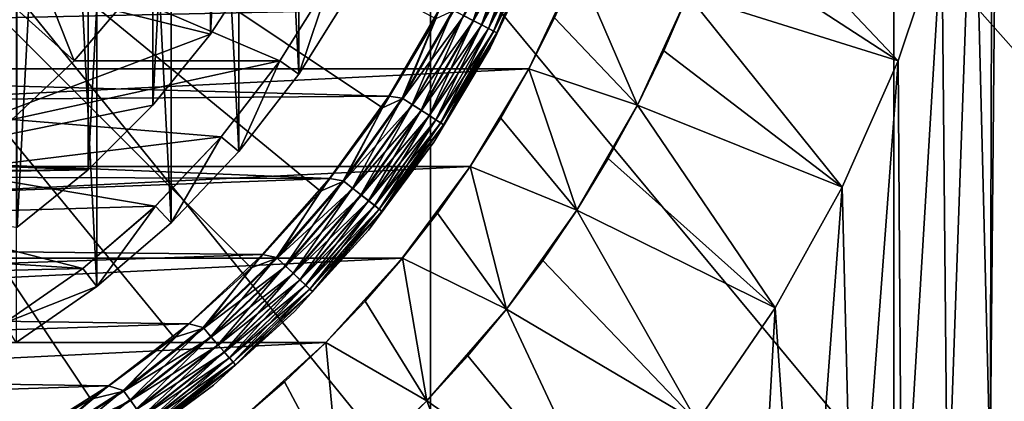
# Model space of a CAD drawing. Header units: metres. Extents: x -105 to 105, y -68 to 103.
# Tile 173 of 256: x 4.1 to 11.94, y -10.72 to -7.68. Entities that reach past the tile are written whole.
import ezdxf

# ---------------------------------------------------------------- set-up
doc = ezdxf.new("R2010")
doc.units = ezdxf.units.M
doc.layers.add('solid_FIT-BATH-150_SW0001', color=7, linetype='CONTINUOUS')
doc.layers.add('solid_FIT-BATH-150_SW0001_01', color=7, linetype='CONTINUOUS')

msp = doc.modelspace()

# ---------------------------------------------------------------- linework, layer by layer
at = {"layer": 'solid_FIT-BATH-150_SW0001'}
for points in [[(-8.545594, -7.254566, -36.203499), (8.545556, -7.254657, -36.203499), (-8.157591, -8.074769, -36.203499)], [(7.44925, -7.595784, 19.907827), (-7.277618, -7.908277, 19.907827), (-7.52844, -7.440072, 19.907827)], [(7.44925, -7.595784, 19.907827), (7.042481, -8.292693, 19.907827), (-7.277618, -7.908277, 19.907827)], [(7.042481, -8.292693, 19.907827), (-6.974319, -8.397146, 19.907827), (-7.277618, -7.908277, 19.907827)], [(-8.157591, -8.074769, -36.203499), (8.15755, -8.074851, -36.203499), (-7.691335, -8.85267, -36.203499)], [(7.042481, -8.292693, 19.907827), (6.57038, -8.947588, 19.907827), (-6.974319, -8.397146, 19.907827)], [(6.57038, -8.947588, 19.907827), (-6.604854, -8.904253, 19.907827), (-6.974319, -8.397146, 19.907827)], [(-7.691335, -8.85267, -36.203499), (7.691257, -8.85278, -36.203499), (-7.150523, -9.582031, -36.203499)], [(6.57038, -8.947588, 19.907827), (-6.159725, -9.42417, 19.907827), (-6.604854, -8.904253, 19.907827)], [(6.57038, -8.947588, 19.907827), (6.03836, -9.553371, 19.907827), (-6.159725, -9.42417, 19.907827)], [(6.03836, -9.553371, 19.907827), (-5.626059, -9.952148, 19.907827), (-6.159725, -9.42417, 19.907827)], [(6.03836, -9.553371, 19.907827), (5.450378, -10.105768, 19.907827), (-5.626059, -9.952148, 19.907827)], [(-7.150523, -9.582031, -36.203499), (7.150374, -9.582213, -36.203499), (-6.540291, -10.255214, -36.203499)], [(5.450378, -10.105768, 19.907827), (-5.013776, -10.452293, 19.907827), (-5.626059, -9.952148, 19.907827)], [(5.450378, -10.105768, 19.907827), (4.811514, -10.599501, 19.907827), (-5.013776, -10.452293, 19.907827)], [(-6.540291, -10.255214, -36.203499), (6.540164, -10.255344, -36.203499), (-5.868245, -10.864317, -36.203499)], [(4.811514, -10.599501, 19.907827), (-4.341418, -10.90517, 19.907827), (-5.013776, -10.452293, 19.907827)], [(4.811514, -10.599501, 19.907827), (4.1292, -11.029057, 19.907827), (-4.341418, -10.90517, 19.907827)]]:
    msp.add_3dface(points, dxfattribs=at)
at = {"layer": 'solid_FIT-BATH-150_SW0001_01'}
for points in [[(11.9, -3.714112, -15.203499), (12.146644, 3.299048, -15.203499), (12.146318, -10.727385, -15.203499)], [(4.718188, -9.80918, -35.886429), (4.718188, 2.380956, -35.886429), (4.077437, 2.827032, -35.886429)], [(4.718188, -9.80918, -35.886429), (4.077437, 2.827032, -35.886429), (4.077437, -10.255256, -35.886429)], [(5.310259, -9.300923, -35.886429), (5.310259, 1.872699, -35.886429), (4.718188, 2.380956, -35.886429)], [(5.310259, -9.300923, -35.886429), (4.718188, 2.380956, -35.886429), (4.718188, -9.80918, -35.886429)], [(4.084939, -9.336825, -15.203499), (4.084939, 1.908601, -15.203499), (4.650236, 1.450925, -15.203499)], [(5.848383, -8.734928, -35.886429), (5.848383, 1.306704, -35.886429), (5.310259, 1.872699, -35.886429)], [(5.848383, -8.734928, -35.886429), (5.310259, 1.872699, -35.886429), (5.310259, -9.300923, -35.886429)], [(4.650236, -8.879149, -15.203499), (4.084939, -9.336825, -15.203499), (4.650236, 1.450925, -15.203499)], [(4.650236, -8.879149, -15.203499), (4.650236, 1.450925, -15.203499), (5.165037, 0.936124, -15.203499)], [(6.32655, -8.117098, -35.886429), (6.32655, 0.688874, -35.886429), (5.848383, 1.306704, -35.886429)], [(6.32655, -8.117098, -35.886429), (5.848383, 1.306704, -35.886429), (5.848383, -8.734928, -35.886429)], [(5.165037, -8.364347, -15.203499), (4.650236, -8.879149, -15.203499), (5.165037, 0.936124, -15.203499)], [(5.165037, -8.364347, -15.203499), (5.165037, 0.936124, -15.203499), (5.622713, 0.370828, -15.203499)], [(6.739295, -7.454829, -35.886429), (6.32655, 0.688874, -35.886429), (6.32655, -8.117098, -35.886429)], [(5.622713, -7.799052, -15.203499), (5.165037, -8.364347, -15.203499), (5.622713, 0.370828, -15.203499)], [(5.622713, -7.799052, -15.203499), (5.622713, 0.370828, -15.203499), (6.018705, -0.238922, -15.203499)], [(6.018705, -7.189302, -15.203499), (5.622713, -7.799052, -15.203499), (6.018705, -0.238922, -15.203499)], [(0, -3.714112, 38.063175), (3.96393, -11.129901, 37.916401), (4.67171, -10.705664, 37.916401)], [(0, -3.714112, 38.063175), (4.67171, -10.705664, 37.916401), (5.3345, -10.214096, 37.916401)], [(0, -3.714112, 38.063175), (5.3345, -10.214096, 37.916401), (5.945917, -9.65993, 37.916401)], [(0, -3.714112, 38.063175), (5.945917, -9.65993, 37.916401), (6.500072, -9.048505, 37.916401)], [(0, -3.714112, 38.063175), (6.500072, -9.048505, 37.916401), (6.991629, -8.385707, 37.916401)], [(0, -3.714112, 38.063175), (6.991629, -8.385707, 37.916401), (7.415855, -7.67792, 37.916401)], [(11.9, -3.714112, -15.203499), (12.146318, -10.727385, -15.203499), (11.828938, -11.250519, -15.203499)], [(11.849123, -4.813067, -15.203499), (11.9, -3.714112, -15.203499), (11.828938, -11.250519, -15.203499)], [(11.697323, -5.900662, -15.203499), (11.849123, -4.813067, -15.203499), (11.828938, -11.250519, -15.203499)], [(11.4458, -6.970329, -15.203499), (11.697323, -5.900662, -15.203499), (11.489052, -11.759074, -15.203499)], [(11.697323, -5.900662, -15.203499), (11.828938, -11.250519, -15.203499), (11.489052, -11.759074, -15.203499)], [(9.591788, -7.033766, -26.203499), (9.738976, -6.573283, -26.203499), (11.096317, -8.013152, -24.453499)], [(9.738976, -6.573283, -26.203499), (11.445833, -6.970323, -24.453499), (11.096317, -8.013152, -24.453499)], [(14.752053, -11.006157, 15.559563), (14.752053, -6.575116, 15.670252), (11.063119, -6.841028, 15.666407)], [(11.063119, -11.393209, 15.552959), (11.063119, -6.841028, 15.666407), (7.374184, -6.947596, 15.666214)], [(14.752053, -11.006157, 15.559563), (11.063119, -6.841028, 15.666407), (11.063119, -11.393209, 15.552959)], [(7.374184, -11.54824, 15.552386), (7.374184, -6.947596, 15.666214), (3.685249, -7.001433, 15.666829)], [(3.793733, -7.343174, -18.703499), (4.123624, -6.963454, -18.703499), (4.537728, -8.01195, -19.703499)], [(4.123624, -6.963454, -18.703499), (4.975757, -7.496128, -19.703499), (4.537728, -8.01195, -19.703499)], [(11.063119, -11.393209, 15.552959), (7.374184, -6.947596, 15.666214), (7.374184, -11.54824, 15.552386)], [(7.713268, -7.690578, 19.992201), (7.63637, -7.650934, 19.945925), (7.97601, -6.907225, 19.945925)], [(7.641253, -7.653451, 37.876064), (7.716854, -7.692427, 37.829376), (8.060075, -6.940879, 37.829376)], [(8.056329, -6.93938, 19.992201), (7.713268, -7.690578, 19.992201), (7.97601, -6.907225, 19.945925)], [(7.780653, -7.725317, 20.054482), (7.713268, -7.690578, 19.992201), (8.056329, -6.93938, 19.992201)], [(8.060075, -6.940879, 37.829376), (7.716854, -7.692427, 37.829376), (8.129181, -6.968545, 37.767139)], [(7.716854, -7.692427, 37.829376), (7.783018, -7.726536, 37.767139), (8.129181, -6.968545, 37.767139)], [(8.126712, -6.967556, 20.054482), (7.780653, -7.725317, 20.054482), (8.056329, -6.93938, 19.992201)], [(7.835931, -7.753815, 20.130367), (7.780653, -7.725317, 20.054482), (8.126712, -6.967556, 20.054482)], [(8.129181, -6.968545, 37.767139), (7.783018, -7.726536, 37.767139), (8.185826, -6.991222, 37.6917)], [(8.184448, -6.990671, 20.130367), (7.835931, -7.753815, 20.130367), (8.126712, -6.967556, 20.054482)], [(11.445833, -6.970323, -24.453499), (11.096347, -8.013065, -15.203499), (11.096317, -8.013152, -24.453499)], [(11.445833, -6.970323, -24.453499), (11.4458, -6.970329, -15.203499), (11.096347, -8.013065, -15.203499)], [(11.096347, -8.013065, -15.203499), (11.4458, -6.970329, -15.203499), (11.126917, -12.252951, -15.203499)], [(11.4458, -6.970329, -15.203499), (11.489052, -11.759074, -15.203499), (11.126917, -12.252951, -15.203499)], [(7.374184, -11.54824, 15.552386), (3.685249, -7.001433, 15.666829), (3.685249, -11.626538, 15.55318)], [(7.783018, -7.726536, 37.767139), (7.837251, -7.754496, 37.6917), (8.185826, -6.991222, 37.6917)], [(7.876973, -7.774974, 20.216938), (7.835931, -7.753815, 20.130367), (8.184448, -6.990671, 20.130367)], [(8.185826, -6.991222, 37.6917), (7.837251, -7.754496, 37.6917), (8.227878, -7.008057, 37.605892)], [(7.837251, -7.754496, 37.6917), (7.877512, -7.775251, 37.605892), (8.227878, -7.008057, 37.605892)], [(8.227315, -7.007832, 20.216938), (7.876973, -7.774974, 20.216938), (8.184448, -6.990671, 20.130367)], [(7.902198, -7.787978, 20.31086), (7.876973, -7.774974, 20.216938), (8.227315, -7.007832, 20.216938)], [(8.227878, -7.008057, 37.605892), (7.877512, -7.775251, 37.605892), (8.253752, -7.018416, 37.512955)], [(7.877512, -7.775251, 37.605892), (7.902284, -7.788023, 37.512955), (8.253752, -7.018416, 37.512955)], [(8.253662, -7.01838, 20.31086), (7.902198, -7.787978, 20.31086), (8.227315, -7.007832, 20.216938)], [(8.222542, -7.119961, 20.407827), (7.902198, -7.787978, 20.31086), (8.253662, -7.01838, 20.31086)], [(8.253752, -7.018416, 37.512955), (7.902284, -7.788023, 37.512955), (8.222542, -7.11996, 37.416477)], [(9.422813, -7.486788, -26.203499), (9.591788, -7.033766, -26.203499), (11.096317, -8.013152, -24.453499)], [(8.222542, -7.119961, 20.407827), (7.84912, -7.909503, 20.407827), (7.902198, -7.787978, 20.31086)], [(7.849121, -7.909503, 37.416477), (7.84912, -7.909503, 20.407827), (8.222542, -7.119961, 20.407827)], [(8.222542, -7.11996, 37.416477), (7.849121, -7.909503, 37.416477), (8.222542, -7.119961, 20.407827)], [(7.902284, -7.788023, 37.512955), (7.849121, -7.909503, 37.416477), (8.222542, -7.11996, 37.416477)], [(3.793733, -7.343174, -15.703499), (5.622921, -7.798818, -15.703499), (6.018702, -7.189291, -15.703499)], [(6.018705, -7.189302, -15.203499), (5.622921, -7.798818, -15.703499), (5.622713, -7.799052, -15.203499)], [(6.018705, -7.189302, -15.203499), (6.018702, -7.189291, -15.703499), (5.622921, -7.798818, -15.703499)], [(-8.157591, -8.074769, -36.203499), (8.545556, -7.254657, -36.203499), (8.15755, -8.074851, -36.203499)], [(8.15755, -8.074851, -36.203499), (8.545556, -7.254657, -36.203499), (8.157719, -8.074632, -35.203499)], [(8.545556, -7.254657, -36.203499), (8.361746, -7.669325, -35.203499), (8.157719, -8.074632, -35.203499)], [(8.361746, -7.669325, -35.203499), (8.545748, -7.254266, -35.203499), (9.02158, -8.365306, -34.303497)], [(8.545748, -7.254266, -35.203499), (9.422813, -7.486788, -34.303497), (9.02158, -8.365306, -34.303497)], [(3.793733, -7.343174, -15.703499), (2.944486, -8.814112, -15.703499), (5.622921, -7.798818, -15.703499)], [(3.793733, -7.343174, -18.703499), (4.537728, -8.01195, -19.703499), (4.045688, -8.477966, -19.703499)], [(4.975757, -7.496128, -19.703499), (6.579311, -7.366206, -19.703499), (6.176431, -8.012525, -19.703499)], [(6.32655, -8.117098, -35.886429), (6.176377, -8.012715, -35.703499), (6.579436, -7.36605, -35.703499)], [(6.579311, -7.366206, -19.703499), (6.579436, -7.36605, -35.703499), (6.176377, -8.012715, -35.703499)], [(6.176431, -8.012525, -19.703499), (6.579311, -7.366206, -19.703499), (6.176377, -8.012715, -35.703499)], [(6.739295, -7.454829, -35.886429), (6.32655, -8.117098, -35.886429), (6.579436, -7.36605, -35.703499)], [(4.537728, -8.01195, -19.703499), (4.975757, -7.496128, -19.703499), (6.176431, -8.012525, -19.703499)], [(9.422813, -7.486788, -34.303497), (9.232583, -7.930973, -26.203499), (9.02158, -8.365306, -26.203499)], [(9.02158, -8.365306, -34.303497), (9.422813, -7.486788, -34.303497), (9.02158, -8.365306, -26.203499)], [(9.232583, -7.930973, -26.203499), (9.422813, -7.486788, -26.203499), (10.652334, -9.018618, -24.453499)], [(9.422813, -7.486788, -34.303497), (9.422813, -7.486788, -26.203499), (9.232583, -7.930973, -26.203499)], [(9.422813, -7.486788, -26.203499), (11.096317, -8.013152, -24.453499), (10.652334, -9.018618, -24.453499)], [(7.14859, -8.308231, 19.917435), (7.042481, -8.292693, 19.907827), (7.44925, -7.595784, 19.907827)], [(7.552919, -7.607913, 19.917435), (7.14859, -8.308231, 19.917435), (7.44925, -7.595784, 19.907827)], [(7.415855, -7.67792, 37.916401), (6.991629, -8.385707, 37.916401), (7.154401, -8.311966, 37.905445)], [(7.227573, -8.358991, 19.945925), (7.14859, -8.308231, 19.917435), (7.552919, -7.607913, 19.917435)], [(7.559059, -7.611078, 37.905445), (7.154401, -8.311966, 37.905445), (7.641253, -7.653451, 37.876064)], [(7.415855, -7.67792, 37.916401), (7.154401, -8.311966, 37.905445), (7.559059, -7.611078, 37.905445)], [(7.154401, -8.311966, 37.905445), (7.232194, -8.361961, 37.876064), (7.641253, -7.653451, 37.876064)], [(7.63637, -7.650934, 19.945925), (7.227573, -8.358991, 19.945925), (7.552919, -7.607913, 19.917435)], [(7.300354, -8.405766, 19.992201), (7.227573, -8.358991, 19.945925), (7.63637, -7.650934, 19.945925)], [(7.641253, -7.653451, 37.876064), (7.232194, -8.361961, 37.876064), (7.716854, -7.692427, 37.829376)], [(7.713268, -7.690578, 19.992201), (7.300354, -8.405766, 19.992201), (7.63637, -7.650934, 19.945925)], [(8.157719, -8.074632, -35.203499), (8.361746, -7.669325, -35.203499), (9.02158, -8.365306, -34.303497)], [(7.232194, -8.361961, 37.876064), (7.303749, -8.407947, 37.829376), (7.716854, -7.692427, 37.829376)], [(7.364133, -8.446753, 20.054482), (7.300354, -8.405766, 19.992201), (7.713268, -7.690578, 19.992201)], [(7.716854, -7.692427, 37.829376), (7.303749, -8.407947, 37.829376), (7.783018, -7.726536, 37.767139)], [(7.303749, -8.407947, 37.829376), (7.36637, -8.448191, 37.767139), (7.783018, -7.726536, 37.767139)], [(7.780653, -7.725317, 20.054482), (7.364133, -8.446753, 20.054482), (7.713268, -7.690578, 19.992201)], [(7.416451, -8.480376, 20.130367), (7.364133, -8.446753, 20.054482), (7.780653, -7.725317, 20.054482)], [(7.783018, -7.726536, 37.767139), (7.36637, -8.448191, 37.767139), (7.837251, -7.754496, 37.6917)], [(7.36637, -8.448191, 37.767139), (7.4177, -8.481178, 37.6917), (7.837251, -7.754496, 37.6917)], [(7.835931, -7.753815, 20.130367), (7.416451, -8.480376, 20.130367), (7.780653, -7.725317, 20.054482)], [(7.455296, -8.50534, 20.216938), (7.416451, -8.480376, 20.130367), (7.835931, -7.753815, 20.130367)], [(7.837251, -7.754496, 37.6917), (7.4177, -8.481178, 37.6917), (7.877512, -7.775251, 37.605892)], [(7.876973, -7.774974, 20.216938), (7.455296, -8.50534, 20.216938), (7.835931, -7.753815, 20.130367)], [(2.944486, -8.814112, -15.703499), (5.164845, -8.364574, -15.703499), (5.622921, -7.798818, -15.703499)], [(5.622713, -7.799052, -15.203499), (5.622921, -7.798818, -15.703499), (5.164845, -8.364574, -15.703499)], [(5.622713, -7.799052, -15.203499), (5.164845, -8.364574, -15.703499), (5.165037, -8.364347, -15.203499)], [(7.4177, -8.481178, 37.6917), (7.455806, -8.505668, 37.605892), (7.877512, -7.775251, 37.605892)], [(7.479171, -8.520683, 20.31086), (7.455296, -8.50534, 20.216938), (7.876973, -7.774974, 20.216938)], [(7.877512, -7.775251, 37.605892), (7.455806, -8.505668, 37.605892), (7.902284, -7.788023, 37.512955)], [(7.455806, -8.505668, 37.605892), (7.479252, -8.520736, 37.512955), (7.902284, -7.788023, 37.512955)], [(7.902198, -7.787978, 20.31086), (7.479171, -8.520683, 20.31086), (7.876973, -7.774974, 20.216938)], [(7.84912, -7.909503, 20.407827), (7.479171, -8.520683, 20.31086), (7.902198, -7.787978, 20.31086)], [(7.902284, -7.788023, 37.512955), (7.479252, -8.520736, 37.512955), (7.849121, -7.909503, 37.416477)], [(7.84912, -7.909503, 20.407827), (7.400109, -8.658643, 20.407827), (7.479171, -8.520683, 20.31086)], [(7.40011, -8.658641, 37.416477), (7.400109, -8.658643, 20.407827), (7.84912, -7.909503, 20.407827)], [(7.849121, -7.909503, 37.416477), (7.40011, -8.658641, 37.416477), (7.84912, -7.909503, 20.407827)], [(7.479252, -8.520736, 37.512955), (7.40011, -8.658641, 37.416477), (7.849121, -7.909503, 37.416477)], [(9.02158, -8.365306, -26.203499), (9.232583, -7.930973, -26.203499), (10.652334, -9.018618, -24.453499)], [(4.045688, -8.477966, -19.703499), (4.537728, -8.01195, -19.703499), (6.176431, -8.012525, -19.703499)], [(4.045688, -8.477966, -19.703499), (6.176431, -8.012525, -19.703499), (5.709298, -8.616101, -19.703499)], [(5.709298, -8.616101, -19.703499), (6.176431, -8.012525, -19.703499), (5.709546, -8.615817, -35.703499)], [(6.176431, -8.012525, -19.703499), (6.176377, -8.012715, -35.703499), (5.709546, -8.615817, -35.703499)], [(5.848383, -8.734928, -35.886429), (5.709546, -8.615817, -35.703499), (6.176377, -8.012715, -35.703499)], [(6.32655, -8.117098, -35.886429), (5.848383, -8.734928, -35.886429), (6.176377, -8.012715, -35.703499)], [(10.65226, -9.018647, -15.203499), (11.096347, -8.013065, -15.203499), (10.744452, -12.729578, -15.203499)], [(11.096317, -8.013152, -24.453499), (11.096347, -8.013065, -15.203499), (10.65226, -9.018647, -15.203499)], [(11.096317, -8.013152, -24.453499), (10.65226, -9.018647, -15.203499), (10.652334, -9.018618, -24.453499)], [(11.096347, -8.013065, -15.203499), (11.126917, -12.252951, -15.203499), (10.744452, -12.729578, -15.203499)], [(-7.691335, -8.85267, -36.203499), (8.15755, -8.074851, -36.203499), (7.691257, -8.85278, -36.203499)], [(8.15755, -8.074851, -36.203499), (7.934053, -8.469457, -35.203499), (7.691206, -8.852968, -35.203499)], [(7.691257, -8.85278, -36.203499), (8.15755, -8.074851, -36.203499), (7.691206, -8.852968, -35.203499)], [(7.934053, -8.469457, -35.203499), (8.157719, -8.074632, -35.203499), (8.538832, -9.201447, -34.303497)], [(8.15755, -8.074851, -36.203499), (8.157719, -8.074632, -35.203499), (7.934053, -8.469457, -35.203499)], [(8.157719, -8.074632, -35.203499), (9.02158, -8.365306, -34.303497), (8.538832, -9.201447, -34.303497)], [(6.679522, -8.966946, 19.917435), (6.57038, -8.947588, 19.907827), (7.042481, -8.292693, 19.907827)], [(7.14859, -8.308231, 19.917435), (6.679522, -8.966946, 19.917435), (7.042481, -8.292693, 19.907827)], [(6.753322, -9.024983, 19.945925), (6.679522, -8.966946, 19.917435), (7.14859, -8.308231, 19.917435)], [(7.227573, -8.358991, 19.945925), (6.753322, -9.024983, 19.945925), (7.14859, -8.308231, 19.917435)], [(2.944486, -8.814112, -15.703499), (4.650148, -8.879108, -15.703499), (5.164845, -8.364574, -15.703499)], [(5.165037, -8.364347, -15.203499), (5.164845, -8.364574, -15.703499), (4.650148, -8.879108, -15.703499)], [(5.165037, -8.364347, -15.203499), (4.650148, -8.879108, -15.703499), (4.650236, -8.879149, -15.203499)], [(6.991629, -8.385707, 37.916401), (6.500072, -9.048505, 37.916401), (6.684952, -8.971216, 37.905445)], [(7.154401, -8.311966, 37.905445), (6.684952, -8.971216, 37.905445), (7.232194, -8.361961, 37.876064)], [(6.991629, -8.385707, 37.916401), (6.684952, -8.971216, 37.905445), (7.154401, -8.311966, 37.905445)], [(6.684952, -8.971216, 37.905445), (6.75764, -9.028378, 37.876064), (7.232194, -8.361961, 37.876064)], [(6.821328, -9.078464, 19.992201), (6.753322, -9.024983, 19.945925), (7.227573, -8.358991, 19.945925)], [(7.232194, -8.361961, 37.876064), (6.75764, -9.028378, 37.876064), (7.303749, -8.407947, 37.829376)], [(7.300354, -8.405766, 19.992201), (6.821328, -9.078464, 19.992201), (7.227573, -8.358991, 19.945925)], [(9.02158, -8.365306, -34.303497), (8.790193, -8.789053, -26.203499), (8.538832, -9.201447, -26.203499)], [(8.538832, -9.201447, -34.303497), (9.02158, -8.365306, -34.303497), (8.538832, -9.201447, -26.203499)], [(8.790193, -8.789053, -26.203499), (9.02158, -8.365306, -26.203499), (10.117643, -9.978559, -24.453499)], [(9.02158, -8.365306, -34.303497), (9.02158, -8.365306, -26.203499), (8.790193, -8.789053, -26.203499)], [(9.02158, -8.365306, -26.203499), (10.652334, -9.018618, -24.453499), (10.117643, -9.978559, -24.453499)], [(6.75764, -9.028378, 37.876064), (6.8245, -9.080957, 37.829376), (7.303749, -8.407947, 37.829376)], [(6.880921, -9.125328, 20.054482), (6.821328, -9.078464, 19.992201), (7.300354, -8.405766, 19.992201)], [(7.303749, -8.407947, 37.829376), (6.8245, -9.080957, 37.829376), (7.36637, -8.448191, 37.767139)], [(6.8245, -9.080957, 37.829376), (6.883012, -9.126972, 37.767139), (7.36637, -8.448191, 37.767139)], [(7.364133, -8.446753, 20.054482), (6.880921, -9.125328, 20.054482), (7.300354, -8.405766, 19.992201)], [(6.929807, -9.163773, 20.130367), (6.880921, -9.125328, 20.054482), (7.364133, -8.446753, 20.054482)], [(7.36637, -8.448191, 37.767139), (6.883012, -9.126972, 37.767139), (7.4177, -8.481178, 37.6917)], [(7.416451, -8.480376, 20.130367), (6.929807, -9.163773, 20.130367), (7.364133, -8.446753, 20.054482)], [(3.507387, -8.887136, -19.703499), (4.045688, -8.477966, -19.703499), (5.709298, -8.616101, -19.703499)], [(6.883012, -9.126972, 37.767139), (6.930974, -9.16469, 37.6917), (7.4177, -8.481178, 37.6917)], [(6.966103, -9.192316, 20.216938), (6.929807, -9.163773, 20.130367), (7.416451, -8.480376, 20.130367)], [(7.4177, -8.481178, 37.6917), (6.930974, -9.16469, 37.6917), (7.455806, -8.505668, 37.605892)], [(6.930974, -9.16469, 37.6917), (6.966579, -9.19269, 37.605892), (7.455806, -8.505668, 37.605892)], [(7.455296, -8.50534, 20.216938), (6.966103, -9.192316, 20.216938), (7.416451, -8.480376, 20.130367)], [(6.988411, -9.209859, 20.31086), (6.966103, -9.192316, 20.216938), (7.455296, -8.50534, 20.216938)], [(7.455806, -8.505668, 37.605892), (6.966579, -9.19269, 37.605892), (7.479252, -8.520736, 37.512955)], [(6.966579, -9.19269, 37.605892), (6.988487, -9.209919, 37.512955), (7.479252, -8.520736, 37.512955)], [(7.479171, -8.520683, 20.31086), (6.988411, -9.209859, 20.31086), (7.455296, -8.50534, 20.216938)], [(7.400109, -8.658643, 20.407827), (6.988411, -9.209859, 20.31086), (7.479171, -8.520683, 20.31086)], [(7.479252, -8.520736, 37.512955), (6.988487, -9.209919, 37.512955), (7.40011, -8.658641, 37.416477)], [(7.691206, -8.852968, -35.203499), (7.934053, -8.469457, -35.203499), (8.538832, -9.201447, -34.303497)], [(3.507387, -8.887136, -19.703499), (5.709298, -8.616101, -19.703499), (5.18398, -9.168578, -19.703499)], [(5.18398, -9.168578, -19.703499), (5.709298, -8.616101, -19.703499), (5.184351, -9.168297, -35.703499)], [(5.310259, -9.300923, -35.886429), (5.184351, -9.168297, -35.703499), (5.709546, -8.615817, -35.703499)], [(5.709298, -8.616101, -19.703499), (5.709546, -8.615817, -35.703499), (5.184351, -9.168297, -35.703499)], [(5.848383, -8.734928, -35.886429), (5.310259, -9.300923, -35.886429), (5.709546, -8.615817, -35.703499)], [(7.400109, -8.658643, 20.407827), (6.879833, -9.360164, 20.407827), (6.988411, -9.209859, 20.31086)], [(6.879834, -9.360163, 37.416477), (6.879833, -9.360164, 20.407827), (7.400109, -8.658643, 20.407827)], [(7.40011, -8.658641, 37.416477), (6.879834, -9.360163, 37.416477), (7.400109, -8.658643, 20.407827)], [(6.988487, -9.209919, 37.512955), (6.879834, -9.360163, 37.416477), (7.40011, -8.658641, 37.416477)], [(-7.150523, -9.582031, -36.203499), (7.691257, -8.85278, -36.203499), (7.150374, -9.582213, -36.203499)], [(2.944486, -8.814112, -15.703499), (0.75101, -8.910061, -15.703499), (4.650148, -8.879108, -15.703499)], [(7.150374, -9.582213, -36.203499), (7.691257, -8.85278, -36.203499), (7.150446, -9.582129, -35.203499)], [(7.691257, -8.85278, -36.203499), (7.429796, -9.22416, -35.203499), (7.150446, -9.582129, -35.203499)], [(7.691257, -8.85278, -36.203499), (7.691206, -8.852968, -35.203499), (7.429796, -9.22416, -35.203499)], [(7.429796, -9.22416, -35.203499), (7.691206, -8.852968, -35.203499), (7.978567, -9.988263, -34.303497)], [(7.691206, -8.852968, -35.203499), (8.538832, -9.201447, -34.303497), (7.978567, -9.988263, -34.303497)], [(8.538832, -9.201447, -26.203499), (8.790193, -8.789053, -26.203499), (10.117643, -9.978559, -24.453499)], [(0.251844, -8.958035, -15.703499), (4.085215, -9.336664, -15.703499), (4.650148, -8.879108, -15.703499)], [(0.75101, -8.910061, -15.703499), (0.251844, -8.958035, -15.703499), (4.650148, -8.879108, -15.703499)], [(2.928082, -9.235722, -19.703499), (3.507387, -8.887136, -19.703499), (5.18398, -9.168578, -19.703499)], [(4.084939, -9.336825, -15.203499), (4.650148, -8.879108, -15.703499), (4.085215, -9.336664, -15.703499)], [(4.650236, -8.879149, -15.203499), (4.650148, -8.879108, -15.703499), (4.084939, -9.336825, -15.203499)], [(6.149963, -9.57809, 19.917435), (6.03836, -9.553371, 19.907827), (6.57038, -8.947588, 19.907827)], [(6.679522, -8.966946, 19.917435), (6.149963, -9.57809, 19.917435), (6.57038, -8.947588, 19.907827)], [(6.217912, -9.642879, 19.945925), (6.149963, -9.57809, 19.917435), (6.679522, -8.966946, 19.917435)], [(6.684952, -8.971216, 37.905445), (6.154962, -9.582856, 37.905445), (6.75764, -9.028378, 37.876064)], [(6.500072, -9.048505, 37.916401), (6.154962, -9.582856, 37.905445), (6.684952, -8.971216, 37.905445)], [(6.753322, -9.024983, 19.945925), (6.217912, -9.642879, 19.945925), (6.679522, -8.966946, 19.917435)], [(6.500072, -9.048505, 37.916401), (5.945917, -9.65993, 37.916401), (6.154962, -9.582856, 37.905445)], [(6.154962, -9.582856, 37.905445), (6.221888, -9.64667, 37.876064), (6.75764, -9.028378, 37.876064)], [(6.280527, -9.702582, 19.992201), (6.217912, -9.642879, 19.945925), (6.753322, -9.024983, 19.945925)], [(6.75764, -9.028378, 37.876064), (6.221888, -9.64667, 37.876064), (6.8245, -9.080957, 37.829376)], [(6.221888, -9.64667, 37.876064), (6.283446, -9.705366, 37.829376), (6.8245, -9.080957, 37.829376)], [(6.821328, -9.078464, 19.992201), (6.280527, -9.702582, 19.992201), (6.753322, -9.024983, 19.945925)], [(6.335395, -9.754899, 20.054482), (6.280527, -9.702582, 19.992201), (6.821328, -9.078464, 19.992201)], [(6.8245, -9.080957, 37.829376), (6.283446, -9.705366, 37.829376), (6.883012, -9.126972, 37.767139)], [(6.880921, -9.125328, 20.054482), (6.335395, -9.754899, 20.054482), (6.821328, -9.078464, 19.992201)], [(10.652334, -9.018618, -24.453499), (10.65226, -9.018647, -15.203499), (10.117618, -9.978477, -15.203499)], [(10.652334, -9.018618, -24.453499), (10.117618, -9.978477, -15.203499), (10.117643, -9.978559, -24.453499)], [(10.117618, -9.978477, -15.203499), (10.65226, -9.018647, -15.203499), (10.341148, -13.189459, -15.203499)], [(10.65226, -9.018647, -15.203499), (10.744452, -12.729578, -15.203499), (10.341148, -13.189459, -15.203499)], [(2.928082, -9.235722, -19.703499), (5.18398, -9.168578, -19.703499), (4.60618, -9.664571, -19.703499)], [(4.60618, -9.664571, -19.703499), (5.18398, -9.168578, -19.703499), (4.606187, -9.66463, -35.703499)], [(4.718188, -9.80918, -35.886429), (4.606187, -9.66463, -35.703499), (5.184351, -9.168297, -35.703499)], [(5.18398, -9.168578, -19.703499), (5.184351, -9.168297, -35.703499), (4.606187, -9.66463, -35.703499)], [(5.310259, -9.300923, -35.886429), (4.718188, -9.80918, -35.886429), (5.184351, -9.168297, -35.703499)], [(6.283446, -9.705366, 37.829376), (6.33732, -9.756734, 37.767139), (6.883012, -9.126972, 37.767139)], [(6.380405, -9.797816, 20.130367), (6.335395, -9.754899, 20.054482), (6.880921, -9.125328, 20.054482)], [(6.883012, -9.126972, 37.767139), (6.33732, -9.756734, 37.767139), (6.930974, -9.16469, 37.6917)], [(6.33732, -9.756734, 37.767139), (6.381479, -9.798841, 37.6917), (6.930974, -9.16469, 37.6917)], [(6.929807, -9.163773, 20.130367), (6.380405, -9.797816, 20.130367), (6.880921, -9.125328, 20.054482)], [(6.413823, -9.82968, 20.216938), (6.380405, -9.797816, 20.130367), (6.929807, -9.163773, 20.130367)], [(6.930974, -9.16469, 37.6917), (6.381479, -9.798841, 37.6917), (6.966579, -9.19269, 37.605892)], [(6.966103, -9.192316, 20.216938), (6.413823, -9.82968, 20.216938), (6.929807, -9.163773, 20.130367)], [(2.313244, -9.520262, -19.703499), (2.928082, -9.235722, -19.703499), (4.60618, -9.664571, -19.703499)], [(6.381479, -9.798841, 37.6917), (6.414262, -9.830098, 37.605892), (6.966579, -9.19269, 37.605892)], [(6.434363, -9.849264, 20.31086), (6.413823, -9.82968, 20.216938), (6.966103, -9.192316, 20.216938)], [(6.966579, -9.19269, 37.605892), (6.414262, -9.830098, 37.605892), (6.988487, -9.209919, 37.512955)], [(6.414262, -9.830098, 37.605892), (6.434433, -9.849332, 37.512955), (6.988487, -9.209919, 37.512955)], [(6.988411, -9.209859, 20.31086), (6.434363, -9.849264, 20.31086), (6.966103, -9.192316, 20.216938)], [(6.879833, -9.360164, 20.407827), (6.434363, -9.849264, 20.31086), (6.988411, -9.209859, 20.31086)], [(6.988487, -9.209919, 37.512955), (6.434433, -9.849332, 37.512955), (6.879834, -9.360163, 37.416477)], [(7.150446, -9.582129, -35.203499), (7.429796, -9.22416, -35.203499), (7.978567, -9.988263, -34.303497)], [(8.538832, -9.201447, -34.303497), (8.268084, -9.601497, -26.203499), (7.978567, -9.988263, -26.203499)], [(7.978567, -9.988263, -34.303497), (8.538832, -9.201447, -34.303497), (7.978567, -9.988263, -26.203499)], [(8.268084, -9.601497, -26.203499), (8.538832, -9.201447, -26.203499), (9.496635, -10.885159, -24.453499)], [(8.538832, -9.201447, -34.303497), (8.538832, -9.201447, -26.203499), (8.268084, -9.601497, -26.203499)], [(8.538832, -9.201447, -26.203499), (10.117643, -9.978559, -24.453499), (9.496635, -10.885159, -24.453499)], [(6.879833, -9.360164, 20.407827), (6.293301, -10.007312, 20.407827), (6.434363, -9.849264, 20.31086)], [(6.293303, -10.00731, 37.416477), (6.293301, -10.007312, 20.407827), (6.879833, -9.360164, 20.407827)], [(6.879834, -9.360163, 37.416477), (6.293303, -10.00731, 37.416477), (6.879833, -9.360164, 20.407827)], [(6.434433, -9.849332, 37.512955), (6.293303, -10.00731, 37.416477), (6.879834, -9.360163, 37.416477)], [(1.671675, -9.736343, -19.703499), (2.313244, -9.520262, -19.703499), (4.60618, -9.664571, -19.703499)], [(5.564709, -10.136128, 19.917435), (5.450378, -10.105768, 19.907827), (6.03836, -9.553371, 19.907827)], [(6.149963, -9.57809, 19.917435), (5.564709, -10.136128, 19.917435), (6.03836, -9.553371, 19.907827)], [(-6.540291, -10.255214, -36.203499), (7.150374, -9.582213, -36.203499), (6.540164, -10.255344, -36.203499)], [(5.626192, -10.207084, 19.945925), (5.564709, -10.136128, 19.917435), (6.149963, -9.57809, 19.917435)], [(6.154962, -9.582856, 37.905445), (5.569232, -10.141349, 37.905445), (6.221888, -9.64667, 37.876064)], [(5.945917, -9.65993, 37.916401), (5.569232, -10.141349, 37.905445), (6.154962, -9.582856, 37.905445)], [(6.217912, -9.642879, 19.945925), (5.626192, -10.207084, 19.945925), (6.149963, -9.57809, 19.917435)], [(6.540164, -10.255344, -36.203499), (7.150374, -9.582213, -36.203499), (6.540558, -10.25503, -35.203499)], [(7.150374, -9.582213, -36.203499), (6.853774, -9.926059, -35.203499), (6.540558, -10.25503, -35.203499)], [(6.853774, -9.926059, -35.203499), (7.150446, -9.582129, -35.203499), (7.34578, -10.71854, -34.303497)], [(7.150374, -9.582213, -36.203499), (7.150446, -9.582129, -35.203499), (6.853774, -9.926059, -35.203499)], [(7.150446, -9.582129, -35.203499), (7.978567, -9.988263, -34.303497), (7.34578, -10.71854, -34.303497)], [(7.978567, -9.988263, -26.203499), (8.268084, -9.601497, -26.203499), (9.496635, -10.885159, -24.453499)], [(1.671675, -9.736343, -19.703499), (4.60618, -9.664571, -19.703499), (3.980774, -10.09994, -19.703499)], [(4.60618, -9.664571, -19.703499), (4.606187, -9.66463, -35.703499), (3.980748, -10.099977, -35.703499)], [(3.980774, -10.09994, -19.703499), (4.60618, -9.664571, -19.703499), (3.980748, -10.099977, -35.703499)], [(4.718188, -9.80918, -35.886429), (3.980748, -10.099977, -35.703499), (4.606187, -9.66463, -35.703499)], [(5.945917, -9.65993, 37.916401), (5.3345, -10.214096, 37.916401), (5.569232, -10.141349, 37.905445)], [(5.569232, -10.141349, 37.905445), (5.629789, -10.211235, 37.876064), (6.221888, -9.64667, 37.876064)], [(5.682847, -10.272468, 19.992201), (5.626192, -10.207084, 19.945925), (6.217912, -9.642879, 19.945925)], [(6.221888, -9.64667, 37.876064), (5.629789, -10.211235, 37.876064), (6.283446, -9.705366, 37.829376)], [(5.629789, -10.211235, 37.876064), (5.68549, -10.275517, 37.829376), (6.283446, -9.705366, 37.829376)], [(6.280527, -9.702582, 19.992201), (5.682847, -10.272468, 19.992201), (6.217912, -9.642879, 19.945925)], [(5.732495, -10.329763, 20.054482), (5.682847, -10.272468, 19.992201), (6.280527, -9.702582, 19.992201)], [(6.283446, -9.705366, 37.829376), (5.68549, -10.275517, 37.829376), (6.33732, -9.756734, 37.767139)], [(6.335395, -9.754899, 20.054482), (5.732495, -10.329763, 20.054482), (6.280527, -9.702582, 19.992201)], [(5.68549, -10.275517, 37.829376), (5.734236, -10.331774, 37.767139), (6.33732, -9.756734, 37.767139)], [(5.773221, -10.376764, 20.130367), (5.732495, -10.329763, 20.054482), (6.335395, -9.754899, 20.054482)], [(6.33732, -9.756734, 37.767139), (5.734236, -10.331774, 37.767139), (6.381479, -9.798841, 37.6917)], [(6.380405, -9.797816, 20.130367), (5.773221, -10.376764, 20.130367), (6.335395, -9.754899, 20.054482)], [(4.718188, -9.80918, -35.886429), (4.077437, -10.255256, -35.886429), (3.980748, -10.099977, -35.703499)], [(5.734236, -10.331774, 37.767139), (5.774193, -10.377887, 37.6917), (6.381479, -9.798841, 37.6917)], [(5.803459, -10.411661, 20.216938), (5.773221, -10.376764, 20.130367), (6.380405, -9.797816, 20.130367)], [(6.381479, -9.798841, 37.6917), (5.774193, -10.377887, 37.6917), (6.414262, -9.830098, 37.605892)], [(5.774193, -10.377887, 37.6917), (5.803856, -10.412119, 37.605892), (6.414262, -9.830098, 37.605892)], [(6.413823, -9.82968, 20.216938), (5.803459, -10.411661, 20.216938), (6.380405, -9.797816, 20.130367)], [(5.822044, -10.433109, 20.31086), (5.803459, -10.411661, 20.216938), (6.413823, -9.82968, 20.216938)], [(6.414262, -9.830098, 37.605892), (5.803856, -10.412119, 37.605892), (6.434433, -9.849332, 37.512955)], [(5.803856, -10.412119, 37.605892), (5.822108, -10.433183, 37.512955), (6.434433, -9.849332, 37.512955)], [(6.434363, -9.849264, 20.31086), (5.822044, -10.433109, 20.31086), (6.413823, -9.82968, 20.216938)], [(6.293301, -10.007312, 20.407827), (5.822044, -10.433109, 20.31086), (6.434363, -9.849264, 20.31086)], [(6.434433, -9.849332, 37.512955), (5.822108, -10.433183, 37.512955), (6.293303, -10.00731, 37.416477)], [(6.540558, -10.25503, -35.203499), (6.853774, -9.926059, -35.203499), (7.34578, -10.71854, -34.303497)], [(6.293301, -10.007312, 20.407827), (5.646163, -10.593854, 20.407827), (5.822044, -10.433109, 20.31086)], [(5.646164, -10.593852, 37.416477), (5.646163, -10.593854, 20.407827), (6.293301, -10.007312, 20.407827)], [(6.293303, -10.00731, 37.416477), (5.646164, -10.593852, 37.416477), (6.293301, -10.007312, 20.407827)], [(5.822108, -10.433183, 37.512955), (5.646164, -10.593852, 37.416477), (6.293303, -10.00731, 37.416477)], [(7.978567, -9.988263, -34.303497), (7.670908, -10.36089, -26.203499), (7.34578, -10.71854, -26.203499)], [(7.34578, -10.71854, -34.303497), (7.978567, -9.988263, -34.303497), (7.34578, -10.71854, -26.203499)], [(7.670908, -10.36089, -26.203499), (7.978567, -9.988263, -26.203499), (8.794066, -11.731243, -24.453499)], [(7.978567, -9.988263, -34.303497), (7.978567, -9.988263, -26.203499), (7.670908, -10.36089, -26.203499)], [(7.978567, -9.988263, -26.203499), (9.496635, -10.885159, -24.453499), (8.794066, -11.731243, -24.453499)], [(9.496601, -10.885176, -15.203499), (10.117618, -9.978477, -15.203499), (9.91777, -13.631857, -15.203499)], [(9.496635, -10.885159, -24.453499), (10.117618, -9.978477, -15.203499), (9.496601, -10.885176, -15.203499)], [(10.117643, -9.978559, -24.453499), (10.117618, -9.978477, -15.203499), (9.496635, -10.885159, -24.453499)], [(10.117618, -9.978477, -15.203499), (10.341148, -13.189459, -15.203499), (9.91777, -13.631857, -15.203499)], [(4.92906, -10.636008, 19.917435), (4.811514, -10.599501, 19.907827), (5.450378, -10.105768, 19.907827)], [(5.564709, -10.136128, 19.917435), (4.92906, -10.636008, 19.917435), (5.450378, -10.105768, 19.907827)], [(4.98352, -10.712486, 19.945925), (4.92906, -10.636008, 19.917435), (5.564709, -10.136128, 19.917435)], [(5.569232, -10.141349, 37.905445), (4.933067, -10.641635, 37.905445), (5.629789, -10.211235, 37.876064)], [(5.3345, -10.214096, 37.916401), (4.933067, -10.641635, 37.905445), (5.569232, -10.141349, 37.905445)], [(5.626192, -10.207084, 19.945925), (4.98352, -10.712486, 19.945925), (5.564709, -10.136128, 19.917435)], [(-5.868245, -10.864317, -36.203499), (6.540164, -10.255344, -36.203499), (5.86811, -10.864427, -36.203499)], [(5.3345, -10.214096, 37.916401), (4.67171, -10.705664, 37.916401), (4.933067, -10.641635, 37.905445)], [(4.933067, -10.641635, 37.905445), (4.986706, -10.716961, 37.876064), (5.629789, -10.211235, 37.876064)], [(5.033704, -10.78296, 19.992201), (4.98352, -10.712486, 19.945925), (5.626192, -10.207084, 19.945925)], [(5.629789, -10.211235, 37.876064), (4.986706, -10.716961, 37.876064), (5.68549, -10.275517, 37.829376)], [(5.682847, -10.272468, 19.992201), (5.033704, -10.78296, 19.992201), (5.626192, -10.207084, 19.945925)], [(5.86811, -10.864427, -36.203499), (6.540164, -10.255344, -36.203499), (5.868166, -10.864435, -35.203499)], [(6.540164, -10.255344, -36.203499), (6.211723, -10.568089, -35.203499), (5.868166, -10.864435, -35.203499)], [(6.211723, -10.568089, -35.203499), (6.540558, -10.25503, -35.203499), (6.646709, -11.38508, -34.303497)], [(6.540164, -10.255344, -36.203499), (6.540558, -10.25503, -35.203499), (6.211723, -10.568089, -35.203499)], [(6.540558, -10.25503, -35.203499), (7.34578, -10.71854, -34.303497), (6.646709, -11.38508, -34.303497)], [(4.986706, -10.716961, 37.876064), (5.036044, -10.786246, 37.829376), (5.68549, -10.275517, 37.829376)], [(5.07768, -10.844716, 20.054482), (5.033704, -10.78296, 19.992201), (5.682847, -10.272468, 19.992201)], [(5.68549, -10.275517, 37.829376), (5.036044, -10.786246, 37.829376), (5.734236, -10.331774, 37.767139)], [(5.036044, -10.786246, 37.829376), (5.079223, -10.846882, 37.767139), (5.734236, -10.331774, 37.767139)], [(5.732495, -10.329763, 20.054482), (5.07768, -10.844716, 20.054482), (5.682847, -10.272468, 19.992201)], [(5.113754, -10.895375, 20.130367), (5.07768, -10.844716, 20.054482), (5.732495, -10.329763, 20.054482)], [(5.734236, -10.331774, 37.767139), (5.079223, -10.846882, 37.767139), (5.774193, -10.377887, 37.6917)], [(5.773221, -10.376764, 20.130367), (5.113754, -10.895375, 20.130367), (5.732495, -10.329763, 20.054482)], [(5.079223, -10.846882, 37.767139), (5.114615, -10.896585, 37.6917), (5.774193, -10.377887, 37.6917)], [(5.140538, -10.932988, 20.216938), (5.113754, -10.895375, 20.130367), (5.773221, -10.376764, 20.130367)], [(5.774193, -10.377887, 37.6917), (5.114615, -10.896585, 37.6917), (5.803856, -10.412119, 37.605892)], [(5.114615, -10.896585, 37.6917), (5.14089, -10.933481, 37.605892), (5.803856, -10.412119, 37.605892)], [(5.803459, -10.411661, 20.216938), (5.140538, -10.932988, 20.216938), (5.773221, -10.376764, 20.130367)], [(5.157, -10.956105, 20.31086), (5.140538, -10.932988, 20.216938), (5.803459, -10.411661, 20.216938)], [(5.803856, -10.412119, 37.605892), (5.14089, -10.933481, 37.605892), (5.822108, -10.433183, 37.512955)], [(5.822044, -10.433109, 20.31086), (5.157, -10.956105, 20.31086), (5.803459, -10.411661, 20.216938)], [(7.34578, -10.71854, -26.203499), (7.670908, -10.36089, -26.203499), (8.794066, -11.731243, -24.453499)], [(5.14089, -10.933481, 37.605892), (5.157056, -10.956184, 37.512955), (5.822108, -10.433183, 37.512955)], [(5.646163, -10.593854, 20.407827), (5.157, -10.956105, 20.31086), (5.822044, -10.433109, 20.31086)], [(5.822108, -10.433183, 37.512955), (5.157056, -10.956184, 37.512955), (5.646164, -10.593852, 37.416477)], [(5.868166, -10.864435, -35.203499), (6.211723, -10.568089, -35.203499), (6.646709, -11.38508, -34.303497)], [(4.248773, -11.073202, 19.917435), (4.1292, -11.029057, 19.907827), (4.811514, -10.599501, 19.907827)], [(4.92906, -10.636008, 19.917435), (4.248773, -11.073202, 19.917435), (4.811514, -10.599501, 19.907827)], [(4.295716, -11.15451, 19.945925), (4.248773, -11.073202, 19.917435), (4.92906, -10.636008, 19.917435)], [(4.933067, -10.641635, 37.905445), (4.252226, -11.079185, 37.905445), (4.986706, -10.716961, 37.876064)], [(4.67171, -10.705664, 37.916401), (4.252226, -11.079185, 37.905445), (4.933067, -10.641635, 37.905445)], [(4.98352, -10.712486, 19.945925), (4.295716, -11.15451, 19.945925), (4.92906, -10.636008, 19.917435)], [(5.646163, -10.593854, 20.407827), (4.944649, -11.114141, 20.407827), (5.157, -10.956105, 20.31086)], [(4.944652, -11.114141, 37.416477), (4.944649, -11.114141, 20.407827), (5.646163, -10.593854, 20.407827)], [(5.646164, -10.593852, 37.416477), (4.944652, -11.114141, 37.416477), (5.646163, -10.593854, 20.407827)], [(5.157056, -10.956184, 37.512955), (4.944652, -11.114141, 37.416477), (5.646164, -10.593852, 37.416477)], [(4.67171, -10.705664, 37.916401), (3.96393, -11.129901, 37.916401), (4.252226, -11.079185, 37.905445)], [(4.252226, -11.079185, 37.905445), (4.298463, -11.159268, 37.876064), (4.986706, -10.716961, 37.876064)], [(4.338974, -11.229436, 19.992201), (4.295716, -11.15451, 19.945925), (4.98352, -10.712486, 19.945925)], [(4.986706, -10.716961, 37.876064), (4.298463, -11.159268, 37.876064), (5.036044, -10.786246, 37.829376)], [(5.033704, -10.78296, 19.992201), (4.338974, -11.229436, 19.992201), (4.98352, -10.712486, 19.945925)], [(7.34578, -10.71854, -34.303497), (7.004062, -11.060241, -26.203499), (6.646709, -11.38508, -26.203499)], [(6.646709, -11.38508, -34.303497), (7.34578, -10.71854, -34.303497), (6.646709, -11.38508, -26.203499)], [(7.004062, -11.060241, -26.203499), (7.34578, -10.71854, -26.203499), (8.01679, -12.508489, -24.453499)], [(7.34578, -10.71854, -34.303497), (7.34578, -10.71854, -26.203499), (7.004062, -11.060241, -26.203499)], [(7.34578, -10.71854, -26.203499), (8.794066, -11.731243, -24.453499), (8.01679, -12.508489, -24.453499)]]:
    msp.add_3dface(points, dxfattribs=at)

doc.saveas('drawing.dxf')
